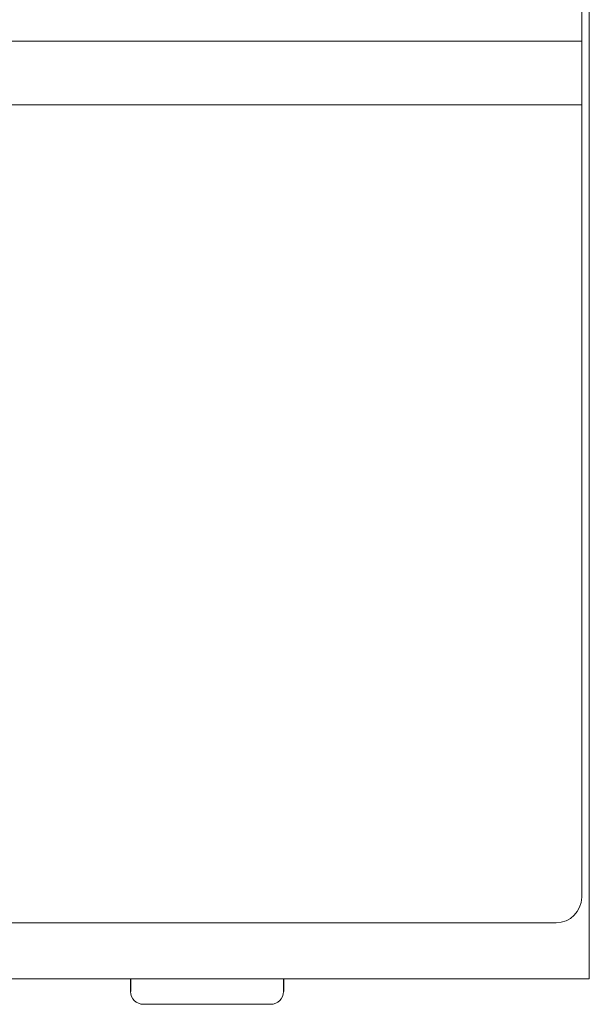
# Model space of a CAD drawing. Header units: millimetres. Extents: x -995 to -252, y -1463 to -938.
# Tile 4 of 13: x -668 to -646, y -1273 to -1234. Entities that reach past the tile are written whole.
import ezdxf

# ---------------------------------------------------------------- set-up
doc = ezdxf.new("R2010")
doc.units = ezdxf.units.MM
doc.header["$LTSCALE"] = 2
doc.layers.get('0').update_dxf_attribs({"lineweight": 9})
doc.layers.add('02___PRT_ALL_AXES', color=7, linetype='Continuous')

msp = doc.modelspace()

# ---------------------------------------------------------------- linework, layer by layer
at = {"color": 3, "linetype": 'Continuous'}
for q in [(-645.864, -1147.632), (-710.864, -1271.632)]:
    msp.add_line((-645.864, -1271.632), q, dxfattribs=at)
at = {"color": 7, "linetype": 'Continuous'}
for p, q in [((-646.164, -1268.432), (-646.164, -1150.832)), ((-710.564, -1234.833), (-646.164, -1234.833)), ((-710.564, -1237.333), (-646.164, -1237.333)), ((-709.564, -1269.432), (-647.164, -1269.432)), ((-658.364, -1272.632), (-663.364, -1272.632))]:
    msp.add_line(p, q, dxfattribs=at)
for centre, radius, start, end in [((-647.164, -1268.432), 1, 270, 0), ((-663.364, -1272.132), 0.5, 180, 270), ((-658.364, -1272.132), 0.5, 270, 0)]:
    msp.add_arc(centre, radius, start, end, dxfattribs=at)
at = {"layer": '02___PRT_ALL_AXES', "color": 7, "linetype": 'Continuous'}
for p, q in [((-663.864, -1271.632), (-663.864, -1272.132)), ((-657.864, -1271.632), (-657.864, -1272.132))]:
    msp.add_line(p, q, dxfattribs=at)

doc.saveas('drawing.dxf')
